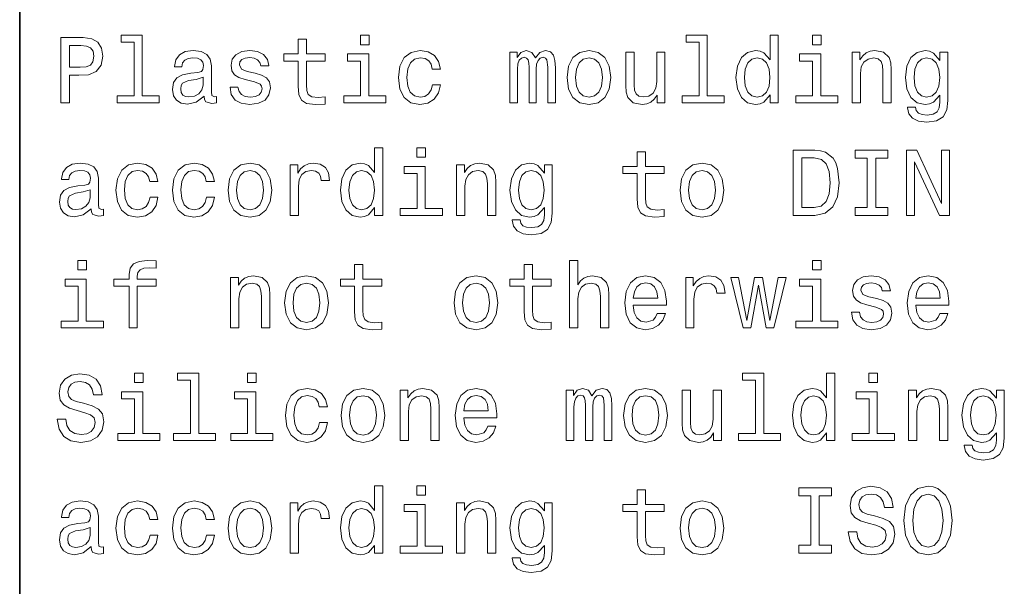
# Model space of a CAD drawing. Extents: x 0 to 420, y 0 to 297.
# Tile 15 of 28: x 220 to 250, y 27 to 45. Entities that reach past the tile are written whole.
import ezdxf

# ---------------------------------------------------------------- set-up
doc = ezdxf.new("R2010")
doc.units = 0

msp = doc.modelspace()

# ---------------------------------------------------------------- linework, layer by layer
at = {"color": 7, "lineweight": 35}
msp.add_line((220, 10), (220, 70), dxfattribs=at)
at = {"color": 7, "lineweight": 13}
for points in [[(221.259369, 41.974785), (221.52449, 41.974785), (221.52449, 42.819164), (221.818451, 42.819164), (222.11528, 42.833576), (222.351578, 42.934441), (222.504318, 43.130405), (222.556198, 43.398415), (222.515854, 43.646255), (222.400574, 43.827812), (222.210373, 43.937321), (221.951004, 43.974785), (221.259369, 43.974785)], [(223.510086, 43.830692), (223.510086, 42.188042), (222.98848, 42.188042), (222.98848, 41.974785), (224.282425, 41.974785), (224.282425, 42.188042), (223.763687, 42.188042), (223.763687, 44.043949), (223.112396, 44.043949), (223.112396, 43.830692)], [(228.55043, 43.254322), (228.55043, 42.479107), (228.567719, 42.228386), (228.648422, 42.055477), (228.809799, 41.954613), (229.083572, 41.920029), (229.383286, 41.934441), (229.383286, 42.153458), (229.164261, 42.136169), (228.965424, 42.159222), (228.858795, 42.23127), (228.812683, 42.352306), (228.804031, 42.522335), (228.804031, 43.254322), (229.383286, 43.254322), (229.383286, 43.470463), (228.804031, 43.470463), (228.804031, 43.922913), (228.55043, 43.922913), (228.55043, 43.470463), (228.112396, 43.470463), (228.112396, 43.254322)], [(230.729111, 44.043949), (230.46109, 44.043949), (230.46109, 43.755764), (230.729111, 43.755764)], [(240.858795, 43.830692), (240.858795, 42.188042), (240.337173, 42.188042), (240.337173, 41.974785), (241.631119, 41.974785), (241.631119, 42.188042), (241.112396, 42.188042), (241.112396, 44.043949), (240.46109, 44.043949), (240.46109, 43.830692)], [(243.040344, 42.213978), (243.040344, 41.974785), (243.293945, 41.974785), (243.293945, 44.043949), (243.043228, 44.043949), (243.043228, 43.286022), (242.850143, 43.505043), (242.731995, 43.556919), (242.596542, 43.577091), (242.351593, 43.519455), (242.161377, 43.35807), (242.03746, 43.098705), (241.994232, 42.75), (242.03746, 42.401299), (242.161377, 42.13905), (242.351593, 41.974785), (242.596542, 41.920029), (242.731995, 41.940205), (242.853027, 41.992077)], [(244.608063, 44.043949), (244.340057, 44.043949), (244.340057, 43.755764), (244.608063, 43.755764)], [(221.878967, 43.729828), (222.05188, 43.712536), (222.17868, 43.657784), (222.253601, 43.556919), (222.279541, 43.398415), (222.250717, 43.23127), (222.172913, 43.130405), (222.040344, 43.078529), (221.858795, 43.064121), (221.52449, 43.064121), (221.52449, 43.729828)], [(225.659943, 42.176514), (225.659943, 42.16787), (225.674347, 42.069885), (225.717575, 42.000721), (225.899139, 41.945965), (226.040344, 41.969021), (226.040344, 42.164986), (225.979828, 42.156342), (225.899139, 42.193806), (225.88472, 42.309078), (225.88472, 43.110233), (225.850143, 43.314842), (225.749283, 43.458935), (225.573486, 43.545391), (225.325653, 43.577091), (225.083572, 43.542507), (224.904892, 43.444527), (224.792511, 43.291786), (224.755051, 43.090057), (224.755051, 43.072769), (224.982712, 43.072769), (225.002884, 43.193806), (225.066284, 43.280262), (225.170029, 43.332134), (225.317001, 43.352306), (225.458206, 43.337898), (225.559082, 43.29467), (225.619598, 43.219742), (225.639771, 43.115993), (225.628235, 42.994957), (225.582138, 42.934441), (225.466858, 42.905621), (225.250717, 42.882565), (225.002884, 42.830692), (224.827087, 42.738472), (224.723343, 42.594383), (224.69165, 42.381126), (224.720459, 42.190922), (224.809799, 42.049713), (224.953888, 41.960377), (225.15274, 41.928677), (225.420746, 41.989193)], [(227.233429, 42.876801), (226.98848, 42.934441), (226.806915, 43.000721), (226.746399, 43.136169), (226.763687, 43.23127), (226.824203, 43.300434), (226.922195, 43.343662), (227.0634, 43.36095), (227.198853, 43.343662), (227.305481, 43.291786), (227.374634, 43.213978), (227.403458, 43.110233), (227.651291, 43.110233), (227.651291, 43.115993), (227.608063, 43.303314), (227.489914, 43.450291), (227.305481, 43.542507), (227.0634, 43.577091), (226.818451, 43.542507), (226.639771, 43.447407), (226.527374, 43.306198), (226.492798, 43.127522), (226.518738, 42.954613), (226.599426, 42.833576), (226.731995, 42.74712), (226.925079, 42.6866), (227.207489, 42.617435), (227.380402, 42.545391), (227.426514, 42.487755), (227.443802, 42.401299), (227.417862, 42.29467), (227.348709, 42.213978), (227.236313, 42.162106), (227.086456, 42.144814), (226.927948, 42.162106), (226.812683, 42.222622), (226.734863, 42.320606), (226.703171, 42.456055), (226.458206, 42.456055), (226.498566, 42.225506), (226.616714, 42.058357), (226.804031, 41.957493), (227.0634, 41.920029), (227.33429, 41.957493), (227.533142, 42.058357), (227.654175, 42.219742), (227.697403, 42.430115), (227.66571, 42.611671), (227.57637, 42.735592), (227.429398, 42.816284)], [(232.66571, 43.009369), (232.916428, 43.009369), (232.864548, 43.239914), (232.740631, 43.421471), (232.547546, 43.533863), (232.296829, 43.577091), (232.020172, 43.519455), (231.809799, 43.35807), (231.677231, 43.095821), (231.631119, 42.744236), (231.674347, 42.395535), (231.804031, 42.136169), (232.008652, 41.974785), (232.288177, 41.920029), (232.536026, 41.963257), (232.729111, 42.084293), (232.861664, 42.274498), (232.919312, 42.528099), (232.677231, 42.528099), (232.634003, 42.366714), (232.553314, 42.245678), (232.438034, 42.17075), (232.296829, 42.147694), (232.121033, 42.185158), (231.994232, 42.300434), (231.916428, 42.487755), (231.890488, 42.752884), (231.916428, 43.012249), (231.997116, 43.19957), (232.126801, 43.314842), (232.296829, 43.355186), (232.446686, 43.32925), (232.559082, 43.26297), (232.634003, 43.153458)], [(235.048996, 41.974785), (235.282425, 41.974785), (235.282425, 43.009369), (235.296829, 43.164986), (235.340057, 43.277378), (235.406342, 43.343662), (235.492798, 43.369598), (235.561951, 43.346542), (235.608063, 43.288906), (235.631119, 43.190922), (235.639771, 43.061241), (235.639771, 41.974785), (235.858795, 41.974785), (235.858795, 43.009369), (235.873199, 43.162106), (235.916428, 43.274498), (235.985596, 43.343662), (236.072052, 43.369598), (236.141205, 43.346542), (236.187317, 43.288906), (236.216141, 43.061241), (236.216141, 41.974785), (236.44957, 41.974785), (236.44957, 43.043949), (236.43515, 43.26585), (236.389053, 43.435879), (236.296829, 43.539627), (236.146973, 43.577091), (235.971176, 43.519455), (235.835739, 43.352306), (235.729111, 43.516571), (235.55043, 43.577091), (235.386169, 43.519455), (235.273773, 43.35807), (235.273773, 43.522335), (235.048996, 43.522335)], [(236.809799, 42.74712), (236.855911, 42.395535), (236.988464, 42.136169), (237.198853, 41.974785), (237.481262, 41.920029), (237.760803, 41.974785), (237.971176, 42.133286), (238.103745, 42.392651), (238.15274, 42.74712), (238.103745, 43.098705), (237.971176, 43.36095), (237.760803, 43.519455), (237.481262, 43.577091), (237.198853, 43.519455), (236.988464, 43.35807), (236.855911, 43.098705)], [(245.559082, 41.974785), (245.812683, 41.974785), (245.812683, 42.868156), (245.838623, 43.072769), (245.922195, 43.222622), (246.05188, 43.314842), (246.224792, 43.349426), (246.363113, 43.320606), (246.44957, 43.242798), (246.492798, 43.113113), (246.507202, 42.940201), (246.507202, 41.974785), (246.760803, 41.974785), (246.760803, 42.992077), (246.749283, 43.196686), (246.697403, 43.366714), (246.527374, 43.522335), (246.262253, 43.577091), (246.11528, 43.556919), (245.991364, 43.502163), (245.884735, 43.409943), (245.801147, 43.286022), (245.801147, 43.522335), (245.559082, 43.522335)], [(248.498566, 42.043949), (248.498566, 43.522335), (248.256485, 43.522335), (248.256485, 43.271614), (248.057632, 43.499279), (247.9366, 43.556919), (247.801147, 43.577091), (247.556198, 43.519455), (247.365997, 43.35807), (247.242081, 43.098705), (247.198853, 42.75), (247.242081, 42.398415), (247.365997, 42.13905), (247.556198, 41.974785), (247.801147, 41.920029), (247.939484, 41.940205), (248.054749, 41.992077), (248.256485, 42.211098), (248.256485, 41.992077), (248.233429, 41.819164), (248.170029, 41.695248), (248.048996, 41.623199), (247.867432, 41.597263), (247.708939, 41.614555), (247.596542, 41.657784), (247.530258, 41.732712), (247.510086, 41.833576), (247.265137, 41.833576), (247.265137, 41.822048), (247.302597, 41.637608), (247.417877, 41.499279), (247.60231, 41.409943), (247.853027, 41.378242), (248.15274, 41.421471), (248.351593, 41.542507), (248.463974, 41.752884)], [(230.720459, 42.188042), (230.720459, 43.470463), (230.069168, 43.470463), (230.069168, 43.254322), (230.466858, 43.254322), (230.466858, 42.188042), (229.94812, 42.188042), (229.94812, 41.974785), (231.244965, 41.974785), (231.244965, 42.188042)], [(237.069168, 42.75), (237.095093, 43.009369), (237.175797, 43.196686), (237.305481, 43.311962), (237.481262, 43.352306), (237.654175, 43.311962), (237.783859, 43.19957), (237.864548, 43.009369), (237.893372, 42.75), (237.864548, 42.487755), (237.783859, 42.29755), (237.654175, 42.182278), (237.481262, 42.144814), (237.305481, 42.182278), (237.175797, 42.29755), (237.095093, 42.487755)], [(239.812683, 43.522335), (239.559082, 43.522335), (239.559082, 42.628963), (239.530258, 42.421471), (239.446686, 42.271614), (239.317001, 42.179398), (239.146973, 42.150578), (239.01152, 42.173634), (238.925064, 42.242798), (238.876083, 42.36095), (238.864548, 42.528099), (238.864548, 43.522335), (238.610947, 43.522335), (238.610947, 42.505043), (238.619598, 42.300434), (238.674347, 42.130405), (238.841492, 41.974785), (239.109512, 41.920029), (239.253601, 41.940205), (239.377518, 41.992077), (239.484146, 42.081413), (239.570602, 42.211098), (239.570602, 41.974785), (239.812683, 41.974785)], [(242.639771, 43.349426), (242.806915, 43.309078), (242.933716, 43.196686), (243.008636, 43.009369), (243.03746, 42.75), (243.008636, 42.487755), (242.933716, 42.300434), (242.806915, 42.185158), (242.639771, 42.147694), (242.481262, 42.185158), (242.360229, 42.300434), (242.279541, 42.490635), (242.253601, 42.75), (242.279541, 43.006485), (242.360229, 43.193806), (242.481262, 43.309078)], [(244.599426, 42.188042), (244.599426, 43.470463), (243.94812, 43.470463), (243.94812, 43.254322), (244.345825, 43.254322), (244.345825, 42.188042), (243.827087, 42.188042), (243.827087, 41.974785), (245.123917, 41.974785), (245.123917, 42.188042)], [(247.46109, 42.75), (247.48703, 43.006485), (247.56485, 43.196686), (247.685883, 43.309078), (247.84726, 43.349426), (248.017288, 43.309078), (248.144089, 43.196686), (248.221909, 43.006485), (248.250717, 42.75), (248.221909, 42.487755), (248.144089, 42.300434), (248.017288, 42.185158), (247.84726, 42.147694), (247.685883, 42.185158), (247.56485, 42.300434), (247.48703, 42.490635)], [(225.631119, 42.516571), (225.596542, 42.366714), (225.504318, 42.251442), (225.365997, 42.176514), (225.195969, 42.150578), (225.086456, 42.164986), (225.008652, 42.211098), (224.959656, 42.291786), (224.945251, 42.404179), (224.956772, 42.505043), (225.002884, 42.577091), (225.187317, 42.657784), (225.420746, 42.692364), (225.631119, 42.761528)], [(230.896255, 38.758648), (230.896255, 38.519455), (231.149857, 38.519455), (231.149857, 40.588619), (230.899139, 40.588619), (230.899139, 39.830692), (230.706055, 40.049713), (230.587891, 40.101589), (230.452454, 40.121761), (230.207489, 40.064125), (230.017288, 39.90274), (229.893372, 39.643375), (229.850143, 39.29467), (229.893372, 38.945969), (230.017288, 38.68372), (230.207489, 38.519455), (230.452454, 38.464699), (230.587891, 38.484875), (230.708939, 38.536747)], [(232.463974, 40.588619), (232.195969, 40.588619), (232.195969, 40.300434), (232.463974, 40.300434)], [(244.417862, 40.519455), (243.752167, 40.519455), (243.752167, 38.519455), (244.417862, 38.519455), (244.731995, 38.582855), (244.965424, 38.77594), (245.109512, 39.090061), (245.161377, 39.519455), (245.11528, 39.957497), (245.057632, 40.130405), (244.976944, 40.268734), (244.743515, 40.456055), (244.590775, 40.502163)], [(246.023056, 38.761528), (245.654175, 38.761528), (245.654175, 38.519455), (246.657059, 38.519455), (246.657059, 38.761528), (246.288177, 38.761528), (246.288177, 40.277382), (246.657059, 40.277382), (246.657059, 40.519455), (245.654175, 40.519455), (245.654175, 40.277382), (246.023056, 40.277382)], [(247.233429, 38.519455), (247.472626, 38.519455), (247.472626, 40.159225), (248.239197, 38.519455), (248.547546, 38.519455), (248.547546, 40.519455), (248.305481, 40.519455), (248.305481, 38.879684), (247.547546, 40.519455), (247.233429, 40.519455)], [(238.959656, 39.798992), (238.959656, 39.023777), (238.976944, 38.773056), (239.057632, 38.600147), (239.219025, 38.499283), (239.492798, 38.464699), (239.792511, 38.479111), (239.792511, 38.698128), (239.573486, 38.68084), (239.374634, 38.703892), (239.268005, 38.77594), (239.221893, 38.896976), (239.213257, 39.067005), (239.213257, 39.798992), (239.792511, 39.798992), (239.792511, 40.015133), (239.213257, 40.015133), (239.213257, 40.467583), (238.959656, 40.467583), (238.959656, 40.015133), (238.521606, 40.015133), (238.521606, 39.798992)], [(244.39769, 40.280262), (244.616714, 40.237034), (244.766571, 40.104469), (244.855911, 39.868156), (244.88472, 39.519455), (244.853027, 39.182278), (244.763687, 38.945969), (244.610947, 38.804756), (244.39769, 38.758648), (244.020172, 38.758648), (244.020172, 40.280262)], [(222.190201, 38.721184), (222.190201, 38.71254), (222.204605, 38.614555), (222.247833, 38.545391), (222.429398, 38.490635), (222.570602, 38.513691), (222.570602, 38.709656), (222.510086, 38.701012), (222.429398, 38.738476), (222.414978, 38.853748), (222.414978, 39.654903), (222.380402, 39.859512), (222.279541, 40.003605), (222.103745, 40.090061), (221.855911, 40.121761), (221.613831, 40.087177), (221.435165, 39.989197), (221.322769, 39.836456), (221.285309, 39.634727), (221.285309, 39.617439), (221.51297, 39.617439), (221.533142, 39.738476), (221.596542, 39.824932), (221.700287, 39.876804), (221.84726, 39.896976), (221.98848, 39.882568), (222.08934, 39.83934), (222.149857, 39.764412), (222.170029, 39.660664), (222.158508, 39.539627), (222.112396, 39.479111), (221.997116, 39.450291), (221.780975, 39.427235), (221.533142, 39.375362), (221.357346, 39.283142), (221.253601, 39.139053), (221.221909, 38.925797), (221.250717, 38.735592), (221.340057, 38.594383), (221.484146, 38.505047), (221.682999, 38.473347), (221.951004, 38.533863)], [(223.991348, 39.554039), (224.242081, 39.554039), (224.190201, 39.784584), (224.066284, 39.966141), (223.873199, 40.078533), (223.622482, 40.121761), (223.345825, 40.064125), (223.135452, 39.90274), (223.002884, 39.640491), (222.956772, 39.288906), (223, 38.940205), (223.129684, 38.68084), (223.33429, 38.519455), (223.613831, 38.464699), (223.861664, 38.507927), (224.054749, 38.628963), (224.187317, 38.819168), (224.244949, 39.072769), (224.002884, 39.072769), (223.959656, 38.911385), (223.878967, 38.790348), (223.763687, 38.71542), (223.622482, 38.692364), (223.446686, 38.729828), (223.319885, 38.845104), (223.242081, 39.032425), (223.216141, 39.297554), (223.242081, 39.556919), (223.322769, 39.74424), (223.452454, 39.859512), (223.622482, 39.899857), (223.772339, 39.87392), (223.88472, 39.80764), (223.959656, 39.698128)], [(225.726227, 39.554039), (225.976944, 39.554039), (225.925079, 39.784584), (225.801147, 39.966141), (225.608063, 40.078533), (225.357346, 40.121761), (225.080688, 40.064125), (224.870316, 39.90274), (224.737747, 39.640491), (224.69165, 39.288906), (224.734863, 38.940205), (224.864548, 38.68084), (225.069168, 38.519455), (225.348709, 38.464699), (225.596542, 38.507927), (225.789627, 38.628963), (225.922195, 38.819168), (225.979828, 39.072769), (225.737747, 39.072769), (225.694519, 38.911385), (225.613831, 38.790348), (225.498566, 38.71542), (225.357346, 38.692364), (225.181549, 38.729828), (225.054749, 38.845104), (224.976944, 39.032425), (224.951004, 39.297554), (224.976944, 39.556919), (225.057632, 39.74424), (225.187317, 39.859512), (225.357346, 39.899857), (225.507202, 39.87392), (225.619598, 39.80764), (225.694519, 39.698128)], [(226.400574, 39.29179), (226.446686, 38.940205), (226.579254, 38.68084), (226.789627, 38.519455), (227.072052, 38.464699), (227.351578, 38.519455), (227.561966, 38.677956), (227.694519, 38.937321), (227.743515, 39.29179), (227.694519, 39.643375), (227.561966, 39.905621), (227.351578, 40.064125), (227.072052, 40.121761), (226.789627, 40.064125), (226.579254, 39.90274), (226.446686, 39.643375)], [(228.305481, 38.519455), (228.559082, 38.519455), (228.559082, 39.404182), (228.585022, 39.617439), (228.662827, 39.770176), (228.789627, 39.862396), (228.959656, 39.894096), (229.086456, 39.87392), (229.181549, 39.816284), (229.239197, 39.718304), (229.259369, 39.585739), (229.515854, 39.585739), (229.481262, 39.819168), (229.386169, 39.986313), (229.227661, 40.087177), (229.01152, 40.121761), (228.864548, 40.098705), (228.737747, 40.041069), (228.625366, 39.943085), (228.536026, 39.81052), (228.536026, 40.067005), (228.305481, 40.067005)], [(232.455338, 38.732712), (232.455338, 40.015133), (231.804031, 40.015133), (231.804031, 39.798992), (232.201721, 39.798992), (232.201721, 38.732712), (231.682999, 38.732712), (231.682999, 38.519455), (232.979828, 38.519455), (232.979828, 38.732712)], [(233.414978, 38.519455), (233.668594, 38.519455), (233.668594, 39.412827), (233.694519, 39.617439), (233.778091, 39.767292), (233.907776, 39.859512), (234.080688, 39.894096), (234.219025, 39.865276), (234.305481, 39.787468), (234.348709, 39.657784), (234.363113, 39.484871), (234.363113, 38.519455), (234.616714, 38.519455), (234.616714, 39.536747), (234.605194, 39.741356), (234.553314, 39.911385), (234.383286, 40.067005), (234.118149, 40.121761), (233.971176, 40.101589), (233.84726, 40.046833), (233.740631, 39.954613), (233.657059, 39.830692), (233.657059, 40.067005), (233.414978, 40.067005)], [(236.354462, 38.588619), (236.354462, 40.067005), (236.112396, 40.067005), (236.112396, 39.816284), (235.913544, 40.043949), (235.792511, 40.101589), (235.657059, 40.121761), (235.412109, 40.064125), (235.221893, 39.90274), (235.097977, 39.643375), (235.054749, 39.29467), (235.097977, 38.943085), (235.221893, 38.68372), (235.412109, 38.519455), (235.657059, 38.464699), (235.795395, 38.484875), (235.91066, 38.536747), (236.112396, 38.755768), (236.112396, 38.536747), (236.08934, 38.363834), (236.02594, 38.239918), (235.904892, 38.16787), (235.723343, 38.141933), (235.564835, 38.159225), (235.452454, 38.202454), (235.386169, 38.277382), (235.365997, 38.378246), (235.121033, 38.378246), (235.121033, 38.366718), (235.158508, 38.182278), (235.273773, 38.043949), (235.458206, 37.954613), (235.708939, 37.922913), (236.008636, 37.966141), (236.207489, 38.087177), (236.319885, 38.297554)], [(240.279541, 39.29179), (240.325653, 38.940205), (240.458206, 38.68084), (240.668579, 38.519455), (240.951004, 38.464699), (241.230545, 38.519455), (241.440918, 38.677956), (241.573486, 38.937321), (241.622482, 39.29179), (241.573486, 39.643375), (241.440918, 39.905621), (241.230545, 40.064125), (240.951004, 40.121761), (240.668579, 40.064125), (240.458206, 39.90274), (240.325653, 39.643375)], [(226.659943, 39.29467), (226.685883, 39.554039), (226.766571, 39.741356), (226.896255, 39.856632), (227.072052, 39.896976), (227.244949, 39.856632), (227.374634, 39.74424), (227.455338, 39.554039), (227.484146, 39.29467), (227.455338, 39.032425), (227.374634, 38.84222), (227.244949, 38.726948), (227.072052, 38.689484), (226.896255, 38.726948), (226.766571, 38.84222), (226.685883, 39.032425)], [(230.495682, 39.894096), (230.662827, 39.853748), (230.789627, 39.741356), (230.864548, 39.554039), (230.893372, 39.29467), (230.864548, 39.032425), (230.789627, 38.845104), (230.662827, 38.729828), (230.495682, 38.692364), (230.337173, 38.729828), (230.216141, 38.845104), (230.135452, 39.035305), (230.109512, 39.29467), (230.135452, 39.551155), (230.216141, 39.738476), (230.337173, 39.853748)], [(235.317001, 39.29467), (235.342941, 39.551155), (235.420746, 39.741356), (235.541779, 39.853748), (235.703171, 39.894096), (235.873199, 39.853748), (236, 39.741356), (236.077805, 39.551155), (236.106628, 39.29467), (236.077805, 39.032425), (236, 38.845104), (235.873199, 38.729828), (235.703171, 38.692364), (235.541779, 38.729828), (235.420746, 38.845104), (235.342941, 39.035305)], [(240.53891, 39.29467), (240.564835, 39.554039), (240.645538, 39.741356), (240.775208, 39.856632), (240.951004, 39.896976), (241.123917, 39.856632), (241.253601, 39.74424), (241.33429, 39.554039), (241.363113, 39.29467), (241.33429, 39.032425), (241.253601, 38.84222), (241.123917, 38.726948), (240.951004, 38.689484), (240.775208, 38.726948), (240.645538, 38.84222), (240.564835, 39.032425)], [(222.161377, 39.061241), (222.126801, 38.911385), (222.034576, 38.796112), (221.896255, 38.721184), (221.726227, 38.695248), (221.616714, 38.709656), (221.53891, 38.755768), (221.489914, 38.836456), (221.47551, 38.948849), (221.48703, 39.049713), (221.533142, 39.121761), (221.717575, 39.202454), (221.951004, 39.237034), (222.161377, 39.306198)], [(222.054749, 37.133286), (221.786743, 37.133286), (221.786743, 36.8451), (222.054749, 36.8451)], [(223.357346, 36.343658), (223.357346, 35.064121), (223.610947, 35.064121), (223.610947, 36.343658), (224.187317, 36.343658), (224.187317, 36.559799), (223.610947, 36.559799), (223.610947, 36.6549), (223.631119, 36.770172), (223.697403, 36.847984), (223.809799, 36.894093), (223.971176, 36.911385), (224.187317, 36.899857), (224.187317, 37.118877), (223.913544, 37.133286), (223.66571, 37.107349), (223.492798, 37.029541), (223.389053, 36.894093), (223.357346, 36.701008), (223.357346, 36.559799), (222.893372, 36.559799), (222.893372, 36.343658)], [(230.285309, 36.343658), (230.285309, 35.568443), (230.302597, 35.317722), (230.383286, 35.144814), (230.544662, 35.043949), (230.818451, 35.009365), (231.118149, 35.023777), (231.118149, 35.242794), (230.899139, 35.225506), (230.700287, 35.248558), (230.593658, 35.320606), (230.547546, 35.441643), (230.53891, 35.611671), (230.53891, 36.343658), (231.118149, 36.343658), (231.118149, 36.559799), (230.53891, 36.559799), (230.53891, 37.012249), (230.285309, 37.012249), (230.285309, 36.559799), (229.84726, 36.559799), (229.84726, 36.343658)], [(235.489914, 36.343658), (235.489914, 35.568443), (235.507202, 35.317722), (235.587891, 35.144814), (235.749283, 35.043949), (236.023056, 35.009365), (236.322769, 35.023777), (236.322769, 35.242794), (236.103745, 35.225506), (235.904892, 35.248558), (235.798264, 35.320606), (235.752167, 35.441643), (235.743515, 35.611671), (235.743515, 36.343658), (236.322769, 36.343658), (236.322769, 36.559799), (235.743515, 36.559799), (235.743515, 37.012249), (235.489914, 37.012249), (235.489914, 36.559799), (235.05188, 36.559799), (235.05188, 36.343658)], [(236.88472, 35.064121), (237.138321, 35.064121), (237.138321, 35.957493), (237.164261, 36.162106), (237.247833, 36.311958), (237.377518, 36.404179), (237.55043, 36.438763), (237.688751, 36.409943), (237.775208, 36.332134), (237.818451, 36.20245), (237.832855, 36.029541), (237.832855, 35.064121), (238.086456, 35.064121), (238.086456, 36.081413), (238.074921, 36.286022), (238.023056, 36.456051), (237.853027, 36.611671), (237.587891, 36.666428), (237.443802, 36.646255), (237.319885, 36.591499), (237.216141, 36.505043), (237.138321, 36.386887), (237.138321, 37.133286), (236.88472, 37.133286)], [(244.608063, 37.133286), (244.340057, 37.133286), (244.340057, 36.8451), (244.608063, 36.8451)], [(226.47551, 35.064121), (226.729111, 35.064121), (226.729111, 35.957493), (226.755035, 36.162106), (226.838623, 36.311958), (226.968292, 36.404179), (227.141205, 36.438763), (227.279541, 36.409943), (227.365997, 36.332134), (227.409225, 36.20245), (227.42363, 36.029541), (227.42363, 35.064121), (227.677231, 35.064121), (227.677231, 36.081413), (227.66571, 36.286022), (227.613831, 36.456051), (227.443802, 36.611671), (227.17868, 36.666428), (227.031708, 36.646255), (226.907776, 36.591499), (226.801147, 36.499279), (226.717575, 36.375359), (226.717575, 36.611671), (226.47551, 36.611671)], [(228.135452, 35.836456), (228.181549, 35.484871), (228.314117, 35.225506), (228.52449, 35.064121), (228.806915, 35.009365), (229.086456, 35.064121), (229.296829, 35.222622), (229.429398, 35.481987), (229.478394, 35.836456), (229.429398, 36.188042), (229.296829, 36.450287), (229.086456, 36.608791), (228.806915, 36.666428), (228.52449, 36.608791), (228.314117, 36.447407), (228.181549, 36.188042)], [(233.340057, 35.836456), (233.386169, 35.484871), (233.518738, 35.225506), (233.729111, 35.064121), (234.01152, 35.009365), (234.291061, 35.064121), (234.501434, 35.222622), (234.634003, 35.481987), (234.682999, 35.836456), (234.634003, 36.188042), (234.501434, 36.450287), (234.291061, 36.608791), (234.01152, 36.666428), (233.729111, 36.608791), (233.518738, 36.447407), (233.386169, 36.188042)], [(238.841492, 35.764408), (239.855911, 35.764408), (239.858795, 35.882565), (239.812683, 36.213978), (239.685883, 36.461815), (239.484146, 36.611671), (239.216141, 36.666428), (238.953888, 36.608791), (238.752167, 36.447407), (238.622482, 36.185158), (238.57637, 35.839336), (238.619598, 35.484871), (238.749283, 35.225506), (238.94812, 35.064121), (239.207489, 35.009365), (239.432281, 35.046829), (239.616714, 35.144814), (239.752167, 35.300434), (239.829971, 35.507927), (239.579254, 35.507927), (239.527374, 35.392651), (239.452454, 35.306194), (239.239197, 35.23703), (239.074921, 35.268734), (238.951004, 35.369598), (238.870316, 35.533863), (238.841492, 35.755764)], [(240.44957, 35.064121), (240.703171, 35.064121), (240.703171, 35.948849), (240.729111, 36.162106), (240.806915, 36.314842), (240.933716, 36.407063), (241.103745, 36.438763), (241.230545, 36.418587), (241.325653, 36.36095), (241.383286, 36.26297), (241.403458, 36.130405), (241.659943, 36.130405), (241.625366, 36.363834), (241.530258, 36.530979), (241.371765, 36.631844), (241.155624, 36.666428), (241.008636, 36.643372), (240.881836, 36.585735), (240.769455, 36.487751), (240.680115, 36.355186), (240.680115, 36.611671), (240.44957, 36.611671)], [(242.455338, 35.064121), (242.685883, 36.378242), (242.916428, 35.064121), (243.158508, 35.064121), (243.53891, 36.611671), (243.293945, 36.611671), (243.03746, 35.29755), (242.809799, 36.611671), (242.559082, 36.611671), (242.331406, 35.29755), (242.074921, 36.611671), (241.832855, 36.611671), (242.213257, 35.064121)], [(246.317001, 35.966137), (246.072052, 36.023777), (245.890488, 36.090057), (245.829971, 36.225506), (245.84726, 36.320606), (245.907776, 36.389771), (246.005768, 36.432999), (246.146973, 36.450287), (246.282425, 36.432999), (246.389053, 36.381123), (246.458221, 36.303314), (246.48703, 36.19957), (246.734863, 36.19957), (246.734863, 36.20533), (246.69165, 36.392651), (246.573486, 36.539627), (246.389053, 36.631844), (246.146973, 36.666428), (245.902023, 36.631844), (245.723343, 36.536743), (245.610947, 36.395535), (245.57637, 36.216858), (245.60231, 36.043949), (245.682999, 35.922913), (245.815567, 35.836456), (246.008652, 35.775936), (246.291061, 35.706772), (246.463974, 35.634727), (246.510086, 35.577091), (246.527374, 35.490635), (246.501434, 35.384007), (246.432281, 35.303314), (246.319885, 35.251442), (246.170029, 35.23415), (246.011536, 35.251442), (245.896255, 35.311958), (245.818451, 35.409943), (245.786743, 35.545391), (245.541794, 35.545391), (245.582138, 35.314842), (245.700287, 35.147694), (245.887604, 35.046829), (246.146973, 35.009365), (246.417862, 35.046829), (246.616714, 35.147694), (246.737747, 35.309078), (246.780975, 35.519451), (246.749283, 35.701008), (246.659943, 35.824928), (246.51297, 35.905621)], [(247.515854, 35.764408), (248.530258, 35.764408), (248.533142, 35.882565), (248.48703, 36.213978), (248.360229, 36.461815), (248.158508, 36.611671), (247.890488, 36.666428), (247.628235, 36.608791), (247.426514, 36.447407), (247.296829, 36.185158), (247.250717, 35.839336), (247.293945, 35.484871), (247.42363, 35.225506), (247.622482, 35.064121), (247.881851, 35.009365), (248.106628, 35.046829), (248.291061, 35.144814), (248.426514, 35.300434), (248.504318, 35.507927), (248.253601, 35.507927), (248.201736, 35.392651), (248.126801, 35.306194), (247.913544, 35.23703), (247.749283, 35.268734), (247.625366, 35.369598), (247.544678, 35.533863), (247.515854, 35.755764)], [(222.046112, 35.277378), (222.046112, 36.559799), (221.394806, 36.559799), (221.394806, 36.343658), (221.792511, 36.343658), (221.792511, 35.277378), (221.273773, 35.277378), (221.273773, 35.064121), (222.570602, 35.064121), (222.570602, 35.277378)], [(228.394806, 35.839336), (228.420746, 36.098701), (228.501434, 36.286022), (228.631119, 36.401299), (228.806915, 36.441643), (228.979828, 36.401299), (229.109512, 36.288906), (229.190201, 36.098701), (229.219025, 35.839336), (229.190201, 35.577091), (229.109512, 35.386887), (228.979828, 35.271614), (228.806915, 35.23415), (228.631119, 35.271614), (228.501434, 35.386887), (228.420746, 35.577091)], [(233.599426, 35.839336), (233.625366, 36.098701), (233.706055, 36.286022), (233.835739, 36.401299), (234.01152, 36.441643), (234.184433, 36.401299), (234.314117, 36.288906), (234.394806, 36.098701), (234.42363, 35.839336), (234.394806, 35.577091), (234.314117, 35.386887), (234.184433, 35.271614), (234.01152, 35.23415), (233.835739, 35.271614), (233.706055, 35.386887), (233.625366, 35.577091)], [(238.841492, 35.977665), (238.873199, 36.176514), (238.951004, 36.323486), (239.069168, 36.412823), (239.224777, 36.444523), (239.377518, 36.412823), (239.495682, 36.323486), (239.567719, 36.176514), (239.593658, 35.977665)], [(244.599426, 35.277378), (244.599426, 36.559799), (243.94812, 36.559799), (243.94812, 36.343658), (244.345825, 36.343658), (244.345825, 35.277378), (243.827087, 35.277378), (243.827087, 35.064121), (245.123917, 35.064121), (245.123917, 35.277378)], [(247.515854, 35.977665), (247.547546, 36.176514), (247.625366, 36.323486), (247.743515, 36.412823), (247.899139, 36.444523), (248.05188, 36.412823), (248.170029, 36.323486), (248.242081, 36.176514), (248.268005, 35.977665)], [(221.412109, 32.268734), (221.149857, 32.268734), (221.207489, 31.963259), (221.351578, 31.738474), (221.573486, 31.603027), (221.873199, 31.554037), (222.170029, 31.600145), (222.391937, 31.726948), (222.533142, 31.925795), (222.585022, 32.188042), (222.541794, 32.424355), (222.420746, 32.577091), (222.224777, 32.677956), (221.96254, 32.752884), (221.737747, 32.80764), (221.590775, 32.87104), (221.507202, 32.963257), (221.481262, 33.107349), (221.507202, 33.237034), (221.582138, 33.335014), (221.697403, 33.401299), (221.855911, 33.424355), (222.017288, 33.395535), (222.144089, 33.317726), (222.227661, 33.188042), (222.268005, 33.012249), (222.530258, 33.012249), (222.530258, 33.018013), (222.484146, 33.288906), (222.348709, 33.490635), (222.135452, 33.617435), (221.84726, 33.660664), (221.587891, 33.617435), (221.386169, 33.496399), (221.256485, 33.309078), (221.210373, 33.067005), (221.247833, 32.850864), (221.357346, 32.703892), (221.530258, 32.605911), (221.766571, 32.530983), (222, 32.464699), (222.175797, 32.401299), (222.282425, 32.309078), (222.319885, 32.159225), (222.285309, 32.006485), (222.195969, 31.891212), (222.060516, 31.819166), (221.88472, 31.796112), (221.688766, 31.827812), (221.53891, 31.920031), (221.443802, 32.069885)], [(223.789627, 33.677956), (223.521606, 33.677956), (223.521606, 33.389771), (223.789627, 33.389771)], [(225.244965, 33.464699), (225.244965, 31.822048), (224.723343, 31.822048), (224.723343, 31.608791), (226.017288, 31.608791), (226.017288, 31.822048), (225.498566, 31.822048), (225.498566, 33.677956), (224.84726, 33.677956), (224.84726, 33.464699)], [(227.259369, 33.677956), (226.991348, 33.677956), (226.991348, 33.389771), (227.259369, 33.389771)], [(242.593658, 33.464699), (242.593658, 31.822048), (242.072052, 31.822048), (242.072052, 31.608791), (243.365997, 31.608791), (243.365997, 31.822048), (242.84726, 31.822048), (242.84726, 33.677956), (242.195969, 33.677956), (242.195969, 33.464699)], [(244.775223, 31.847984), (244.775223, 31.608791), (245.028824, 31.608791), (245.028824, 33.677956), (244.778091, 33.677956), (244.778091, 32.920029), (244.585022, 33.13905), (244.466858, 33.190926), (244.331406, 33.211098), (244.086456, 33.153461), (243.896255, 32.992077), (243.772339, 32.732712), (243.729111, 32.384007), (243.772339, 32.035305), (243.896255, 31.773056), (244.086456, 31.608791), (244.331406, 31.554037), (244.466858, 31.574209), (244.587891, 31.626081)], [(246.342941, 33.677956), (246.074921, 33.677956), (246.074921, 33.389771), (246.342941, 33.389771)], [(223.780975, 31.822048), (223.780975, 33.104469), (223.129684, 33.104469), (223.129684, 32.888329), (223.527374, 32.888329), (223.527374, 31.822048), (223.008652, 31.822048), (223.008652, 31.608791), (224.305481, 31.608791), (224.305481, 31.822048)], [(227.250717, 31.822048), (227.250717, 33.104469), (226.599426, 33.104469), (226.599426, 32.888329), (226.997116, 32.888329), (226.997116, 31.822048), (226.478394, 31.822048), (226.478394, 31.608791), (227.775223, 31.608791), (227.775223, 31.822048)], [(229.195969, 32.643372), (229.446686, 32.643372), (229.394806, 32.87392), (229.270889, 33.055477), (229.077805, 33.16787), (228.827087, 33.211098), (228.55043, 33.153461), (228.340057, 32.992077), (228.207489, 32.729828), (228.161377, 32.378242), (228.204605, 32.029541), (228.33429, 31.770174), (228.53891, 31.608791), (228.818451, 31.554037), (229.066284, 31.597263), (229.259369, 31.718302), (229.391937, 31.908503), (229.44957, 32.162106), (229.207489, 32.162106), (229.164261, 32.000721), (229.083572, 31.879684), (228.968292, 31.804756), (228.827087, 31.781702), (228.651291, 31.819166), (228.52449, 31.934441), (228.446686, 32.121761), (228.420746, 32.38689), (228.446686, 32.646255), (228.527374, 32.833576), (228.657059, 32.948849), (228.827087, 32.989193), (228.976944, 32.963257), (229.08934, 32.896976), (229.164261, 32.787464)], [(229.870316, 32.381126), (229.916428, 32.029541), (230.048996, 31.770174), (230.259369, 31.608791), (230.541794, 31.554037), (230.82132, 31.608791), (231.031708, 31.767292), (231.164261, 32.026657), (231.213257, 32.381126), (231.164261, 32.732712), (231.031708, 32.994957), (230.82132, 33.153461), (230.541794, 33.211098), (230.259369, 33.153461), (230.048996, 32.992077), (229.916428, 32.732712)], [(230.129684, 32.384007), (230.155624, 32.643372), (230.236313, 32.830692), (230.365997, 32.945969), (230.541794, 32.986313), (230.714691, 32.945969), (230.844376, 32.833576), (230.925079, 32.643372), (230.953888, 32.384007), (230.925079, 32.121761), (230.844376, 31.931559), (230.714691, 31.816284), (230.541794, 31.77882), (230.365997, 31.816284), (230.236313, 31.931559), (230.155624, 32.121761)], [(231.680115, 31.608791), (231.933716, 31.608791), (231.933716, 32.502163), (231.959656, 32.706776), (232.043228, 32.856628), (232.172913, 32.948849), (232.345825, 32.983433), (232.484146, 32.954613), (232.570602, 32.876804), (232.613831, 32.74712), (232.628235, 32.574211), (232.628235, 31.608791), (232.881836, 31.608791), (232.881836, 32.626083), (232.870316, 32.830692), (232.818451, 33.000721), (232.648407, 33.156342), (232.383286, 33.211098), (232.236313, 33.190926), (232.112396, 33.136169), (232.005768, 33.043949), (231.922195, 32.920029), (231.922195, 33.156342), (231.680115, 33.156342)], [(233.636887, 32.309078), (234.651291, 32.309078), (234.654175, 32.427235), (234.608063, 32.758648), (234.481262, 33.006485), (234.279541, 33.156342), (234.01152, 33.211098), (233.749283, 33.153461), (233.547546, 32.992077), (233.417862, 32.729828), (233.371765, 32.384007), (233.414978, 32.029541), (233.544662, 31.770174), (233.743515, 31.608791), (234.002884, 31.554037), (234.227661, 31.591501), (234.412109, 31.689484), (234.547546, 31.845102), (234.625366, 32.052597), (234.374634, 32.052597), (234.322769, 31.937321), (234.247833, 31.850866), (234.034576, 31.781702), (233.870316, 31.813402), (233.746399, 31.914267), (233.66571, 32.078533), (233.636887, 32.300434)], [(233.636887, 32.522335), (233.668594, 32.721184), (233.746399, 32.868156), (233.864548, 32.957493), (234.020172, 32.989193), (234.172913, 32.957493), (234.291061, 32.868156), (234.363113, 32.721184), (234.389053, 32.522335)], [(236.783859, 31.608791), (237.017288, 31.608791), (237.017288, 32.643372), (237.031693, 32.798992), (237.074921, 32.911385), (237.141205, 32.977669), (237.227661, 33.003605), (237.296829, 32.980549), (237.342941, 32.922913), (237.365997, 32.824928), (237.374634, 32.695248), (237.374634, 31.608791), (237.593658, 31.608791), (237.593658, 32.643372), (237.608063, 32.796112), (237.651291, 32.908504), (237.720459, 32.977669), (237.806915, 33.003605), (237.876083, 32.980549), (237.922195, 32.922913), (237.951004, 32.695248), (237.951004, 31.608791), (238.184433, 31.608791), (238.184433, 32.677956), (238.170029, 32.899857), (238.123917, 33.069885), (238.031693, 33.173634), (237.881836, 33.211098), (237.706055, 33.153461), (237.570602, 32.986313), (237.463974, 33.150578), (237.285309, 33.211098), (237.121033, 33.153461), (237.008636, 32.992077), (237.008636, 33.156342), (236.783859, 33.156342)], [(238.544662, 32.381126), (238.590775, 32.029541), (238.723343, 31.770174), (238.933716, 31.608791), (239.216141, 31.554037), (239.495682, 31.608791), (239.706055, 31.767292), (239.838623, 32.026657), (239.887604, 32.381126), (239.838623, 32.732712), (239.706055, 32.994957), (239.495682, 33.153461), (239.216141, 33.211098), (238.933716, 33.153461), (238.723343, 32.992077), (238.590775, 32.732712)], [(238.804031, 32.384007), (238.829971, 32.643372), (238.91066, 32.830692), (239.040344, 32.945969), (239.216141, 32.986313), (239.389053, 32.945969), (239.518738, 32.833576), (239.599426, 32.643372), (239.628235, 32.384007), (239.599426, 32.121761), (239.518738, 31.931559), (239.389053, 31.816284), (239.216141, 31.77882), (239.040344, 31.816284), (238.91066, 31.931559), (238.829971, 32.121761)], [(241.547546, 33.156342), (241.293945, 33.156342), (241.293945, 32.26297), (241.265137, 32.055477), (241.181549, 31.905621), (241.05188, 31.813402), (240.881836, 31.784584), (240.746399, 31.807638), (240.659943, 31.876802), (240.610947, 31.994959), (240.599426, 32.162106), (240.599426, 33.156342), (240.345825, 33.156342), (240.345825, 32.13905), (240.354462, 31.934441), (240.409225, 31.76441), (240.57637, 31.608791), (240.844376, 31.554037), (240.988464, 31.574209), (241.112396, 31.626081), (241.219025, 31.71542), (241.305481, 31.845102), (241.305481, 31.608791), (241.547546, 31.608791)], [(244.374634, 32.983433), (244.541779, 32.943085), (244.668594, 32.830692), (244.743515, 32.643372), (244.772339, 32.384007), (244.743515, 32.121761), (244.668594, 31.934441), (244.541779, 31.819166), (244.374634, 31.781702), (244.216141, 31.819166), (244.095093, 31.934441), (244.014404, 32.124641), (243.988464, 32.384007), (244.014404, 32.640491), (244.095093, 32.827812), (244.216141, 32.943085)], [(246.33429, 31.822048), (246.33429, 33.104469), (245.682999, 33.104469), (245.682999, 32.888329), (246.080688, 32.888329), (246.080688, 31.822048), (245.561966, 31.822048), (245.561966, 31.608791), (246.858795, 31.608791), (246.858795, 31.822048)], [(247.293945, 31.608791), (247.547546, 31.608791), (247.547546, 32.502163), (247.573486, 32.706776), (247.657059, 32.856628), (247.786743, 32.948849), (247.959656, 32.983433), (248.097992, 32.954613), (248.184433, 32.876804), (248.227661, 32.74712), (248.242081, 32.574211), (248.242081, 31.608791), (248.495682, 31.608791), (248.495682, 32.626083), (248.484146, 32.830692), (248.432281, 33.000721), (248.262253, 33.156342), (247.997116, 33.211098), (247.850143, 33.190926), (247.726227, 33.136169), (247.619598, 33.043949), (247.536026, 32.920029), (247.536026, 33.156342), (247.293945, 33.156342)], [(250.233429, 31.677956), (250.233429, 33.156342), (249.991364, 33.156342), (249.991364, 32.905621), (249.792511, 33.133286), (249.671478, 33.190926), (249.536026, 33.211098), (249.291077, 33.153461), (249.100861, 32.992077), (248.976944, 32.732712), (248.933716, 32.384007), (248.976944, 32.032421), (249.100861, 31.773056), (249.291077, 31.608791), (249.536026, 31.554037), (249.674347, 31.574209), (249.789627, 31.626081), (249.991364, 31.845102), (249.991364, 31.626081), (249.968307, 31.453173), (249.904907, 31.329252), (249.783859, 31.257206), (249.60231, 31.23127), (249.443802, 31.24856), (249.331421, 31.291788), (249.265137, 31.366716), (249.244965, 31.467581), (249, 31.467581), (249, 31.456053), (249.03746, 31.271616), (249.15274, 31.133287), (249.337173, 31.043949), (249.587891, 31.012249), (249.887604, 31.055477), (250.086456, 31.176516), (250.198853, 31.386889)], [(249.195969, 32.384007), (249.221909, 32.640491), (249.299713, 32.830692), (249.420746, 32.943085), (249.582138, 32.983433), (249.752167, 32.943085), (249.878967, 32.830692), (249.956772, 32.640491), (249.985596, 32.384007), (249.956772, 32.121761), (249.878967, 31.934441), (249.752167, 31.819166), (249.582138, 31.781702), (249.420746, 31.819166), (249.299713, 31.934441), (249.221909, 32.124641)], [(230.896255, 28.392653), (230.896255, 28.15346), (231.149857, 28.15346), (231.149857, 30.222624), (230.899139, 30.222624), (230.899139, 29.464699), (230.706055, 29.68372), (230.587891, 29.735592), (230.452454, 29.755764), (230.207489, 29.698128), (230.017288, 29.536745), (229.893372, 29.277378), (229.850143, 28.928677), (229.893372, 28.579973), (230.017288, 28.317724), (230.207489, 28.15346), (230.452454, 28.098705), (230.587891, 28.118877), (230.708939, 28.17075)], [(232.463974, 30.222624), (232.195969, 30.222624), (232.195969, 29.934439), (232.463974, 29.934439)], [(238.959656, 29.432999), (238.959656, 28.657782), (238.976944, 28.407063), (239.057632, 28.234152), (239.219025, 28.133287), (239.492798, 28.098705), (239.792511, 28.113113), (239.792511, 28.332134), (239.573486, 28.314842), (239.374634, 28.337898), (239.268005, 28.409945), (239.221893, 28.530981), (239.213257, 28.70101), (239.213257, 29.432999), (239.792511, 29.432999), (239.792511, 29.649137), (239.213257, 29.649137), (239.213257, 30.101585), (238.959656, 30.101585), (238.959656, 29.649137), (238.521606, 29.649137), (238.521606, 29.432999)], [(244.288177, 28.395535), (243.919312, 28.395535), (243.919312, 28.15346), (244.922195, 28.15346), (244.922195, 28.395535), (244.553314, 28.395535), (244.553314, 29.911385), (244.922195, 29.911385), (244.922195, 30.15346), (243.919312, 30.15346), (243.919312, 29.911385), (244.288177, 29.911385)], [(245.700287, 28.813402), (245.438049, 28.813402), (245.495682, 28.507927), (245.639771, 28.283142), (245.861664, 28.147696), (246.161377, 28.098705), (246.458221, 28.144814), (246.680115, 28.271616), (246.82132, 28.470463), (246.873199, 28.73271), (246.829971, 28.969021), (246.708939, 29.121759), (246.51297, 29.222624), (246.250717, 29.297552), (246.02594, 29.352306), (245.878967, 29.415707), (245.795395, 29.507927), (245.769455, 29.65202), (245.795395, 29.781702), (245.870316, 29.879684), (245.985596, 29.945967), (246.144089, 29.969021), (246.305481, 29.940203), (246.432281, 29.862392), (246.515854, 29.73271), (246.556198, 29.556917), (246.818451, 29.556917), (246.818451, 29.562681), (246.772339, 29.833574), (246.636887, 30.035303), (246.42363, 30.162106), (246.135452, 30.205334), (245.876083, 30.162106), (245.674347, 30.041067), (245.544678, 29.853748), (245.498566, 29.611673), (245.536026, 29.395535), (245.645538, 29.24856), (245.818451, 29.150578), (246.054749, 29.075649), (246.288177, 29.009367), (246.463974, 28.945967), (246.570602, 28.853748), (246.608063, 28.703892), (246.573486, 28.551153), (246.484146, 28.435881), (246.348709, 28.363834), (246.172913, 28.34078), (245.976944, 28.37248), (245.827087, 28.464699), (245.731995, 28.614555)], [(247.149857, 29.15346), (247.201736, 28.703892), (247.351593, 28.37248), (247.585022, 28.16787), (247.890488, 28.098705), (248.193085, 28.16787), (248.429398, 28.37248), (248.57637, 28.703892), (248.631119, 29.15346), (248.57637, 29.600145), (248.51297, 29.781702), (248.429398, 29.931557), (248.193085, 30.136169), (248.048996, 30.188042), (247.890488, 30.208214), (247.582138, 30.136169), (247.348709, 29.934439), (247.201736, 29.603027)], [(247.426514, 29.15346), (247.458221, 29.502163), (247.553314, 29.758646), (247.700287, 29.914267), (247.890488, 29.969021), (248.077805, 29.914267), (248.224792, 29.755764), (248.319885, 29.499281), (248.354462, 29.15346), (248.319885, 28.804756), (248.224792, 28.548273), (248.077805, 28.392653), (247.890488, 28.34078), (247.700287, 28.392653), (247.553314, 28.548273), (247.458221, 28.801874)], [(222.190201, 28.355188), (222.190201, 28.346542), (222.204605, 28.24856), (222.247833, 28.179396), (222.429398, 28.124641), (222.570602, 28.147696), (222.570602, 28.34366), (222.510086, 28.335016), (222.429398, 28.37248), (222.414978, 28.487753), (222.414978, 29.288906), (222.380402, 29.493517), (222.279541, 29.637609), (222.103745, 29.724064), (221.855911, 29.755764), (221.613831, 29.721184), (221.435165, 29.623199), (221.322769, 29.470463), (221.285309, 29.268734), (221.285309, 29.251442), (221.51297, 29.251442), (221.533142, 29.37248), (221.596542, 29.458935), (221.700287, 29.510809), (221.84726, 29.530981), (221.98848, 29.516571), (222.08934, 29.473345), (222.149857, 29.398417), (222.170029, 29.29467), (222.158508, 29.173632), (222.112396, 29.113113), (221.997116, 29.084295), (221.780975, 29.061241), (221.533142, 29.009367), (221.357346, 28.917149), (221.253601, 28.773056), (221.221909, 28.559799), (221.250717, 28.369598), (221.340057, 28.228388), (221.484146, 28.13905), (221.682999, 28.107349), (221.951004, 28.16787)], [(223.991348, 29.188042), (224.242081, 29.188042), (224.190201, 29.418589), (224.066284, 29.600145), (223.873199, 29.712538), (223.622482, 29.755764), (223.345825, 29.698128), (223.135452, 29.536745), (223.002884, 29.274498), (222.956772, 28.922913), (223, 28.574209), (223.129684, 28.314842), (223.33429, 28.15346), (223.613831, 28.098705), (223.861664, 28.141932), (224.054749, 28.26297), (224.187317, 28.453171), (224.244949, 28.706774), (224.002884, 28.706774), (223.959656, 28.545391), (223.878967, 28.424353), (223.763687, 28.349424), (223.622482, 28.32637), (223.446686, 28.363834), (223.319885, 28.479109), (223.242081, 28.666428), (223.216141, 28.931557), (223.242081, 29.190924), (223.322769, 29.378242), (223.452454, 29.493517), (223.622482, 29.533863), (223.772339, 29.507927), (223.88472, 29.441645), (223.959656, 29.332134)], [(225.726227, 29.188042), (225.976944, 29.188042), (225.925079, 29.418589), (225.801147, 29.600145), (225.608063, 29.712538), (225.357346, 29.755764), (225.080688, 29.698128), (224.870316, 29.536745), (224.737747, 29.274498), (224.69165, 28.922913), (224.734863, 28.574209), (224.864548, 28.314842), (225.069168, 28.15346), (225.348709, 28.098705), (225.596542, 28.141932), (225.789627, 28.26297), (225.922195, 28.453171), (225.979828, 28.706774), (225.737747, 28.706774), (225.694519, 28.545391), (225.613831, 28.424353), (225.498566, 28.349424), (225.357346, 28.32637), (225.181549, 28.363834), (225.054749, 28.479109), (224.976944, 28.666428), (224.951004, 28.931557), (224.976944, 29.190924), (225.057632, 29.378242), (225.187317, 29.493517), (225.357346, 29.533863), (225.507202, 29.507927), (225.619598, 29.441645), (225.694519, 29.332134)], [(226.400574, 28.925795), (226.446686, 28.574209), (226.579254, 28.314842), (226.789627, 28.15346), (227.072052, 28.098705), (227.351578, 28.15346), (227.561966, 28.31196), (227.694519, 28.571327), (227.743515, 28.925795), (227.694519, 29.277378), (227.561966, 29.539627), (227.351578, 29.698128), (227.072052, 29.755764), (226.789627, 29.698128), (226.579254, 29.536745), (226.446686, 29.277378)], [(228.305481, 28.15346), (228.559082, 28.15346), (228.559082, 29.038185), (228.585022, 29.251442), (228.662827, 29.404181), (228.789627, 29.496399), (228.959656, 29.528099), (229.086456, 29.507927), (229.181549, 29.450289), (229.239197, 29.352306), (229.259369, 29.219742), (229.515854, 29.219742), (229.481262, 29.453171), (229.386169, 29.620317), (229.227661, 29.721184), (229.01152, 29.755764), (228.864548, 29.73271), (228.737747, 29.675074), (228.625366, 29.577091), (228.536026, 29.444527), (228.536026, 29.70101), (228.305481, 29.70101)], [(232.455338, 28.366716), (232.455338, 29.649137), (231.804031, 29.649137), (231.804031, 29.432999), (232.201721, 29.432999), (232.201721, 28.366716), (231.682999, 28.366716), (231.682999, 28.15346), (232.979828, 28.15346), (232.979828, 28.366716)], [(233.414978, 28.15346), (233.668594, 28.15346), (233.668594, 29.046831), (233.694519, 29.251442), (233.778091, 29.401299), (233.907776, 29.493517), (234.080688, 29.528099), (234.219025, 29.499281), (234.305481, 29.421471), (234.348709, 29.291788), (234.363113, 29.118877), (234.363113, 28.15346), (234.616714, 28.15346), (234.616714, 29.17075), (234.605194, 29.375362), (234.553314, 29.545391), (234.383286, 29.70101), (234.118149, 29.755764), (233.971176, 29.735592), (233.84726, 29.680838), (233.740631, 29.588617), (233.657059, 29.464699), (233.657059, 29.70101), (233.414978, 29.70101)], [(236.354462, 28.222624), (236.354462, 29.70101), (236.112396, 29.70101), (236.112396, 29.450289), (235.913544, 29.677956), (235.792511, 29.735592), (235.657059, 29.755764), (235.412109, 29.698128), (235.221893, 29.536745), (235.097977, 29.277378), (235.054749, 28.928677), (235.097977, 28.577091), (235.221893, 28.317724), (235.412109, 28.15346), (235.657059, 28.098705), (235.795395, 28.118877), (235.91066, 28.17075), (236.112396, 28.389771), (236.112396, 28.17075), (236.08934, 27.997841), (236.02594, 27.87392), (235.904892, 27.801874), (235.723343, 27.775938), (235.564835, 27.793228), (235.452454, 27.836456), (235.386169, 27.911385), (235.365997, 28.012249), (235.121033, 28.012249), (235.121033, 28.000721), (235.158508, 27.816284), (235.273773, 27.677956), (235.458206, 27.588617), (235.708939, 27.556917), (236.008636, 27.600145), (236.207489, 27.721184), (236.319885, 27.931557)], [(240.279541, 28.925795), (240.325653, 28.574209), (240.458206, 28.314842), (240.668579, 28.15346), (240.951004, 28.098705), (241.230545, 28.15346), (241.440918, 28.31196), (241.573486, 28.571327), (241.622482, 28.925795), (241.573486, 29.277378), (241.440918, 29.539627), (241.230545, 29.698128), (240.951004, 29.755764), (240.668579, 29.698128), (240.458206, 29.536745), (240.325653, 29.277378)], [(226.659943, 28.928677), (226.685883, 29.188042), (226.766571, 29.375362), (226.896255, 29.490635), (227.072052, 29.530981), (227.244949, 29.490635), (227.374634, 29.378242), (227.455338, 29.188042), (227.484146, 28.928677), (227.455338, 28.666428), (227.374634, 28.476227), (227.244949, 28.360952), (227.072052, 28.323488), (226.896255, 28.360952), (226.766571, 28.476227), (226.685883, 28.666428)], [(230.495682, 29.528099), (230.662827, 29.487753), (230.789627, 29.375362), (230.864548, 29.188042), (230.893372, 28.928677), (230.864548, 28.666428), (230.789627, 28.479109), (230.662827, 28.363834), (230.495682, 28.32637), (230.337173, 28.363834), (230.216141, 28.479109), (230.135452, 28.66931), (230.109512, 28.928677), (230.135452, 29.18516), (230.216141, 29.37248), (230.337173, 29.487753)], [(235.317001, 28.928677), (235.342941, 29.18516), (235.420746, 29.375362), (235.541779, 29.487753), (235.703171, 29.528099), (235.873199, 29.487753), (236, 29.375362), (236.077805, 29.18516), (236.106628, 28.928677), (236.077805, 28.666428), (236, 28.479109), (235.873199, 28.363834), (235.703171, 28.32637), (235.541779, 28.363834), (235.420746, 28.479109), (235.342941, 28.66931)], [(240.53891, 28.928677), (240.564835, 29.188042), (240.645538, 29.375362), (240.775208, 29.490635), (240.951004, 29.530981), (241.123917, 29.490635), (241.253601, 29.378242), (241.33429, 29.188042), (241.363113, 28.928677), (241.33429, 28.666428), (241.253601, 28.476227), (241.123917, 28.360952), (240.951004, 28.323488), (240.775208, 28.360952), (240.645538, 28.476227), (240.564835, 28.666428)], [(222.161377, 28.695246), (222.126801, 28.545391), (222.034576, 28.430117), (221.896255, 28.355188), (221.726227, 28.329252), (221.616714, 28.34366), (221.53891, 28.389771), (221.489914, 28.470463), (221.47551, 28.582855), (221.48703, 28.68372), (221.533142, 28.755766), (221.717575, 28.836456), (221.951004, 28.871038), (222.161377, 28.940203)]]:
    msp.add_lwpolyline(points, close=True, dxfattribs=at)

doc.saveas('drawing.dxf')
